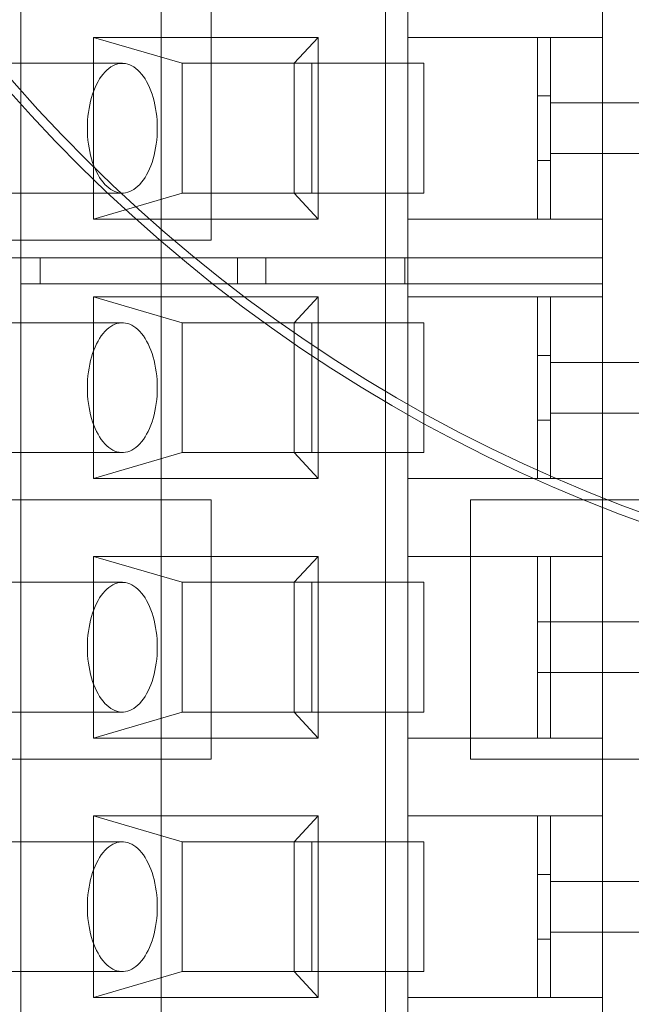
# Model space of a CAD drawing. Header units: inches. Extents: x 1 to 109, y 1 to 85.
# Tile 114 of 256: x 86.418 to 86.811, y 15.424 to 16.057. Entities that reach past the tile are written whole.
import ezdxf

# ---------------------------------------------------------------- set-up
doc = ezdxf.new("R2010")
doc.units = ezdxf.units.IN
doc.header["$MEASUREMENT"] = 0

msp = doc.modelspace()

# ---------------------------------------------------------------- linework, layer by layer
at = {"color": 7, "linetype": 'Continuous', "lineweight": 15, "ltscale": 5}
for p, q in [((86.79222, 18.89369), (86.79222, 14.10202)), ((86.50848, 15.37827), (86.50848, 17.87002)), ((86.41824, 16.38693), (86.41824, 15.90359)), ((86.65279, 16.38693), (86.65279, 15.88693)), ((86.79222, 15.88693), (86.79222, 16.38693)), ((86.66722, 16.09526), (86.66722, 16.04526)), ((86.79222, 16.09526), (86.79222, 16.04526)), ((86.54081, 16.08161), (86.54081, 15.91494)), ((86.46508, 16.04526), (86.522, 16.02859)), ((86.60942, 16.04526), (86.46508, 16.04526)), ((86.46508, 16.04526), (86.46508, 15.92859)), ((86.60942, 16.04526), (86.59417, 16.02859)), ((86.60942, 15.92859), (86.60942, 16.04526)), ((86.66722, 16.04526), (86.66722, 15.92859)), ((86.79222, 16.04526), (86.66722, 16.04526)), ((86.66722, 16.04526), (86.75055, 16.04526)), ((86.75055, 15.92859), (86.75055, 16.04526)), ((86.75889, 16.04526), (86.75055, 16.04526)), ((86.75889, 16.04526), (86.75889, 15.92859)), ((86.75889, 16.04526), (86.79222, 16.04526)), ((86.79222, 15.92859), (86.79222, 16.04526)), ((86.4836, 16.02859), (86.34325, 16.02859)), ((86.60533, 16.02859), (86.522, 16.02859)), ((86.59417, 16.02859), (86.522, 16.02859)), ((86.522, 16.02859), (86.522, 15.94526)), ((86.6775, 16.02859), (86.59417, 16.02859)), ((86.59417, 15.94526), (86.59417, 16.02859)), ((86.60533, 16.02859), (86.6775, 16.02859)), ((86.60533, 15.94526), (86.60533, 16.02859)), ((86.6775, 16.02859), (86.6775, 15.94526)), ((86.75889, 16.00769), (86.75055, 16.00769)), ((86.75055, 15.96617), (86.75055, 16.00769)), ((86.75889, 16.00318), (86.75889, 16.00766)), ((86.75889, 16.00318), (86.75889, 15.97068)), ((86.75889, 15.97068), (86.75889, 16.00318)), ((86.75889, 15.97068), (86.75889, 16.00318)), ((86.75889, 16.00318), (86.89639, 16.00318)), ((86.75889, 15.97068), (86.75889, 15.96619)), ((86.89639, 15.97068), (86.75889, 15.97068)), ((86.75055, 15.96617), (86.75889, 15.96617)), ((86.34325, 15.94526), (86.4836, 15.94526)), ((86.46508, 15.92859), (86.522, 15.94526)), ((86.60533, 15.94526), (86.522, 15.94526)), ((86.522, 15.94526), (86.59417, 15.94526)), ((86.59417, 15.94526), (86.6775, 15.94526)), ((86.59417, 15.94526), (86.60942, 15.92859)), ((86.6775, 15.94526), (86.60533, 15.94526)), ((86.46508, 15.92859), (86.60942, 15.92859)), ((86.66722, 15.92859), (86.66722, 15.90359)), ((86.66722, 15.92859), (86.75055, 15.92859)), ((86.79222, 15.92859), (86.66722, 15.92859)), ((86.75055, 15.92859), (86.75889, 15.92859)), ((86.75889, 15.92859), (86.79222, 15.92859)), ((86.79222, 15.92859), (86.79222, 15.90359)), ((86.54081, 15.91494), (86.37414, 15.91494)), ((86.30055, 15.90359), (86.41824, 15.90359)), ((86.57581, 15.90359), (86.38595, 15.90359)), ((86.41824, 15.90359), (86.41824, 15.88693)), ((86.41824, 15.90359), (86.43074, 15.90359)), ((86.43074, 15.90359), (86.66529, 15.90359)), ((86.43074, 15.90359), (86.43074, 15.88693)), ((86.79222, 15.90359), (86.55767, 15.90359)), ((86.55767, 15.90359), (86.55767, 15.88693)), ((86.55767, 15.90359), (86.57581, 15.90359)), ((86.57581, 15.88693), (86.57581, 15.90359)), ((86.66529, 15.88693), (86.66529, 15.90359)), ((86.66529, 15.90359), (86.66722, 15.90359)), ((86.66722, 15.90359), (86.66722, 15.87859)), ((86.66722, 15.90359), (86.79222, 15.90359)), ((86.79222, 15.90359), (86.79222, 15.87859)), ((86.79222, 15.90359), (86.79222, 15.88693)), ((86.41824, 15.88693), (86.65279, 15.88693)), ((86.41824, 15.88693), (86.43074, 15.88693)), ((86.41824, 15.88693), (86.41824, 15.40359)), ((86.43074, 15.88693), (86.66529, 15.88693)), ((86.55767, 15.88693), (86.57581, 15.88693)), ((86.79222, 15.88693), (86.55767, 15.88693)), ((86.79222, 15.88693), (86.57581, 15.88693)), ((86.65279, 15.88693), (86.65279, 15.38693)), ((86.66529, 15.88693), (86.65279, 15.88693)), ((86.79222, 15.38693), (86.79222, 15.88693)), ((86.522, 15.86193), (86.46508, 15.87859)), ((86.46508, 15.87859), (86.46508, 15.76193)), ((86.60942, 15.87859), (86.46508, 15.87859)), ((86.60942, 15.87859), (86.59417, 15.86193)), ((86.60942, 15.76193), (86.60942, 15.87859)), ((86.66722, 15.87859), (86.66722, 15.76193)), ((86.66722, 15.87859), (86.75055, 15.87859)), ((86.79222, 15.87859), (86.66722, 15.87859)), ((86.75055, 15.76193), (86.75055, 15.87859)), ((86.75889, 15.87859), (86.75055, 15.87859)), ((86.75889, 15.87859), (86.75889, 15.76193)), ((86.75889, 15.87859), (86.79222, 15.87859)), ((86.79222, 15.76193), (86.79222, 15.87859)), ((86.4836, 15.86193), (86.34325, 15.86193)), ((86.522, 15.86193), (86.522, 15.77859)), ((86.522, 15.86193), (86.60533, 15.86193)), ((86.59417, 15.86193), (86.522, 15.86193)), ((86.6775, 15.86193), (86.59417, 15.86193)), ((86.59417, 15.77859), (86.59417, 15.86193)), ((86.60533, 15.77859), (86.60533, 15.86193)), ((86.60533, 15.86193), (86.6775, 15.86193)), ((86.6775, 15.86193), (86.6775, 15.77859)), ((86.75889, 15.84102), (86.75055, 15.84102)), ((86.75055, 15.7995), (86.75055, 15.84102)), ((86.75889, 15.83651), (86.75889, 15.841)), ((86.75889, 15.80401), (86.75889, 15.83651)), ((86.75889, 15.83651), (86.75889, 15.80401)), ((86.75889, 15.80401), (86.75889, 15.83651)), ((86.75889, 15.83651), (86.89639, 15.83651)), ((86.75889, 15.80401), (86.75889, 15.79952)), ((86.89639, 15.80401), (86.75889, 15.80401)), ((86.75055, 15.7995), (86.75889, 15.7995)), ((86.34325, 15.77859), (86.4836, 15.77859)), ((86.46508, 15.76193), (86.522, 15.77859)), ((86.60533, 15.77859), (86.522, 15.77859)), ((86.522, 15.77859), (86.59417, 15.77859)), ((86.6775, 15.77859), (86.59417, 15.77859)), ((86.60942, 15.76193), (86.59417, 15.77859)), ((86.6775, 15.77859), (86.60533, 15.77859)), ((86.46508, 15.76193), (86.60942, 15.76193)), ((86.66722, 15.76193), (86.66722, 15.71193)), ((86.79222, 15.76193), (86.66722, 15.76193)), ((86.66722, 15.76193), (86.75055, 15.76193)), ((86.75055, 15.76193), (86.75889, 15.76193)), ((86.75889, 15.76193), (86.79222, 15.76193)), ((86.79222, 15.76193), (86.79222, 15.71193)), ((86.37414, 15.74827), (86.54081, 15.74827)), ((86.54081, 15.74827), (86.54081, 15.58161)), ((86.70748, 15.74827), (86.87414, 15.74827)), ((86.70748, 15.58161), (86.70748, 15.74827)), ((86.46508, 15.71193), (86.522, 15.69526)), ((86.46508, 15.71193), (86.46508, 15.59526)), ((86.60942, 15.71193), (86.46508, 15.71193)), ((86.60942, 15.71193), (86.59417, 15.69526)), ((86.60942, 15.59526), (86.60942, 15.71193)), ((86.66722, 15.71193), (86.66722, 15.59526)), ((86.66722, 15.71193), (86.75055, 15.71193)), ((86.79222, 15.71193), (86.66722, 15.71193)), ((86.75889, 15.71193), (86.75055, 15.71193)), ((86.75055, 15.71193), (86.75055, 15.59526)), ((86.75889, 15.71193), (86.75889, 15.59526)), ((86.75889, 15.71193), (86.79222, 15.71193)), ((86.79222, 15.59526), (86.79222, 15.71193)), ((86.4836, 15.69526), (86.34325, 15.69526)), ((86.60533, 15.69526), (86.522, 15.69526)), ((86.59417, 15.69526), (86.522, 15.69526)), ((86.522, 15.69526), (86.522, 15.61193)), ((86.6775, 15.69526), (86.59417, 15.69526)), ((86.59417, 15.61193), (86.59417, 15.69526)), ((86.60533, 15.61193), (86.60533, 15.69526)), ((86.60533, 15.69526), (86.6775, 15.69526)), ((86.6775, 15.69526), (86.6775, 15.61193)), ((86.75055, 15.66984), (86.89639, 15.66984)), ((86.75055, 15.66984), (86.75055, 15.63734)), ((86.89639, 15.63734), (86.75055, 15.63734)), ((86.34325, 15.61193), (86.4836, 15.61193)), ((86.46508, 15.59526), (86.522, 15.61193)), ((86.60533, 15.61193), (86.522, 15.61193)), ((86.522, 15.61193), (86.59417, 15.61193)), ((86.59417, 15.61193), (86.6775, 15.61193)), ((86.59417, 15.61193), (86.60942, 15.59526)), ((86.6775, 15.61193), (86.60533, 15.61193)), ((86.46508, 15.59526), (86.60942, 15.59526)), ((86.66722, 15.59526), (86.66722, 15.54526)), ((86.79222, 15.59526), (86.66722, 15.59526)), ((86.66722, 15.59526), (86.75055, 15.59526)), ((86.75055, 15.59526), (86.75889, 15.59526)), ((86.75889, 15.59526), (86.79222, 15.59526)), ((86.79222, 15.59526), (86.79222, 15.54526)), ((86.54081, 15.58161), (86.37414, 15.58161)), ((86.87414, 15.58161), (86.70748, 15.58161)), ((86.46508, 15.54526), (86.522, 15.52859)), ((86.60942, 15.54526), (86.46508, 15.54526)), ((86.46508, 15.54526), (86.46508, 15.42859)), ((86.60942, 15.54526), (86.59417, 15.52859)), ((86.60942, 15.42859), (86.60942, 15.54526)), ((86.66722, 15.54526), (86.66722, 15.42859)), ((86.79222, 15.54526), (86.66722, 15.54526)), ((86.66722, 15.54526), (86.75055, 15.54526)), ((86.75055, 15.42859), (86.75055, 15.54526)), ((86.75889, 15.54526), (86.75055, 15.54526)), ((86.75889, 15.54526), (86.75889, 15.42859)), ((86.75889, 15.54526), (86.79222, 15.54526)), ((86.79222, 15.42859), (86.79222, 15.54526)), ((86.4836, 15.52859), (86.34325, 15.52859)), ((86.60533, 15.52859), (86.522, 15.52859)), ((86.522, 15.52859), (86.522, 15.44526)), ((86.59417, 15.52859), (86.522, 15.52859)), ((86.6775, 15.52859), (86.59417, 15.52859)), ((86.59417, 15.44526), (86.59417, 15.52859)), ((86.60533, 15.44526), (86.60533, 15.52859)), ((86.60533, 15.52859), (86.6775, 15.52859)), ((86.6775, 15.52859), (86.6775, 15.44526)), ((86.75889, 15.50769), (86.75055, 15.50769)), ((86.75055, 15.46617), (86.75055, 15.50769)), ((86.75889, 15.50318), (86.75889, 15.50766)), ((86.75889, 15.47068), (86.75889, 15.50318)), ((86.75889, 15.50318), (86.75889, 15.47068)), ((86.75889, 15.47068), (86.75889, 15.50318)), ((86.75889, 15.50318), (86.89639, 15.50318)), ((86.75889, 15.47068), (86.75889, 15.46619)), ((86.89639, 15.47068), (86.75889, 15.47068)), ((86.75055, 15.46617), (86.75889, 15.46617)), ((86.34325, 15.44526), (86.4836, 15.44526)), ((86.46508, 15.42859), (86.522, 15.44526)), ((86.60533, 15.44526), (86.522, 15.44526)), ((86.522, 15.44526), (86.59417, 15.44526)), ((86.59417, 15.44526), (86.6775, 15.44526)), ((86.59417, 15.44526), (86.60942, 15.42859)), ((86.6775, 15.44526), (86.60533, 15.44526)), ((86.46508, 15.42859), (86.60942, 15.42859)), ((86.66722, 15.42859), (86.66722, 15.40359)), ((86.66722, 15.42859), (86.75055, 15.42859)), ((86.79222, 15.42859), (86.66722, 15.42859)), ((86.75055, 15.42859), (86.75889, 15.42859)), ((86.75889, 15.42859), (86.79222, 15.42859)), ((86.79222, 15.42859), (86.79222, 15.40359))]:
    msp.add_line(p, q, dxfattribs=at)
at = {"color": 7, "linetype": 'Continuous', "lineweight": 15, "ltscale": 5, "flags": 128}
for points in [[(86.46113, 15.98693), (86.46117, 15.98436), (86.4613, 15.98181), (86.46151, 15.97927), (86.46181, 15.97676), (86.46219, 15.9743), (86.46265, 15.97188), (86.46319, 15.96951), (86.4638, 15.96721), (86.4645, 15.96499), (86.46526, 15.96285), (86.46609, 15.96081), (86.46699, 15.95886), (86.46796, 15.95701), (86.46898, 15.95529), (86.47006, 15.95368), (86.47119, 15.95219), (86.47237, 15.95084), (86.47358, 15.94963), (86.47484, 15.94856), (86.47613, 15.94763), (86.47745, 15.94685), (86.47879, 15.94622), (86.48015, 15.94575), (86.48153, 15.94544), (86.48291, 15.94528), (86.48429, 15.94528), (86.48567, 15.94544), (86.48705, 15.94575), (86.48841, 15.94622), (86.48975, 15.94685), (86.49107, 15.94763), (86.49236, 15.94856), (86.49362, 15.94963), (86.49484, 15.95084), (86.49601, 15.95219), (86.49714, 15.95368), (86.49822, 15.95529), (86.49924, 15.95701), (86.50021, 15.95886), (86.50111, 15.96081), (86.50194, 15.96285), (86.50271, 15.96499), (86.5034, 15.96721), (86.50402, 15.96951), (86.50456, 15.97188), (86.50501, 15.9743), (86.50539, 15.97676), (86.50569, 15.97927), (86.5059, 15.98181), (86.50603, 15.98436), (86.50607, 15.98693), (86.50603, 15.98949), (86.5059, 15.99205), (86.50569, 15.99458), (86.50539, 15.99709), (86.50501, 15.99956), (86.50456, 16.00198), (86.50402, 16.00434), (86.5034, 16.00664), (86.50271, 16.00886), (86.50194, 16.011), (86.50111, 16.01305), (86.50021, 16.015), (86.49924, 16.01684), (86.49822, 16.01857), (86.49714, 16.02018), (86.49601, 16.02166), (86.49484, 16.02301), (86.49362, 16.02423), (86.49236, 16.0253), (86.49107, 16.02623), (86.48975, 16.027), (86.48841, 16.02763), (86.48705, 16.0281), (86.48567, 16.02842), (86.48429, 16.02857), (86.48291, 16.02857), (86.48153, 16.02842), (86.48015, 16.0281), (86.47879, 16.02763), (86.47745, 16.027), (86.47613, 16.02623), (86.47484, 16.0253), (86.47358, 16.02423), (86.47237, 16.02301), (86.47119, 16.02166), (86.47006, 16.02018), (86.46898, 16.01857), (86.46796, 16.01684), (86.46699, 16.015), (86.46609, 16.01305), (86.46526, 16.011), (86.4645, 16.00886), (86.4638, 16.00664), (86.46319, 16.00434), (86.46265, 16.00198), (86.46219, 15.99956), (86.46181, 15.99709), (86.46151, 15.99458), (86.4613, 15.99205), (86.46117, 15.98949), (86.46113, 15.98693)], [(86.46113, 15.82026), (86.46117, 15.8177), (86.4613, 15.81514), (86.46151, 15.8126), (86.46181, 15.8101), (86.46219, 15.80763), (86.46265, 15.80521), (86.46319, 15.80285), (86.4638, 15.80055), (86.4645, 15.79833), (86.46526, 15.79619), (86.46609, 15.79414), (86.46699, 15.79219), (86.46796, 15.79035), (86.46898, 15.78862), (86.47006, 15.78701), (86.47119, 15.78553), (86.47237, 15.78418), (86.47358, 15.78296), (86.47484, 15.78189), (86.47613, 15.78096), (86.47745, 15.78018), (86.47879, 15.77956), (86.48015, 15.77909), (86.48153, 15.77877), (86.48291, 15.77861), (86.48429, 15.77861), (86.48567, 15.77877), (86.48705, 15.77909), (86.48841, 15.77956), (86.48975, 15.78018), (86.49107, 15.78096), (86.49236, 15.78189), (86.49362, 15.78296), (86.49484, 15.78418), (86.49601, 15.78553), (86.49714, 15.78701), (86.49822, 15.78862), (86.49924, 15.79035), (86.50021, 15.79219), (86.50111, 15.79414), (86.50194, 15.79619), (86.50271, 15.79833), (86.5034, 15.80055), (86.50402, 15.80285), (86.50456, 15.80521), (86.50501, 15.80763), (86.50539, 15.8101), (86.50569, 15.8126), (86.5059, 15.81514), (86.50603, 15.8177), (86.50607, 15.82026), (86.50603, 15.82283), (86.5059, 15.82538), (86.50569, 15.82792), (86.50539, 15.83042), (86.50501, 15.83289), (86.50456, 15.83531), (86.50402, 15.83768), (86.5034, 15.83997), (86.50271, 15.84219), (86.50194, 15.84433), (86.50111, 15.84638), (86.50021, 15.84833), (86.49924, 15.85017), (86.49822, 15.8519), (86.49714, 15.85351), (86.49601, 15.85499), (86.49484, 15.85634), (86.49362, 15.85756), (86.49236, 15.85863), (86.49107, 15.85956), (86.48975, 15.86034), (86.48841, 15.86096), (86.48705, 15.86143), (86.48567, 15.86175), (86.48429, 15.86191), (86.48291, 15.86191), (86.48153, 15.86175), (86.48015, 15.86143), (86.47879, 15.86096), (86.47745, 15.86034), (86.47613, 15.85956), (86.47484, 15.85863), (86.47358, 15.85756), (86.47237, 15.85634), (86.47119, 15.85499), (86.47006, 15.85351), (86.46898, 15.8519), (86.46796, 15.85017), (86.46699, 15.84833), (86.46609, 15.84638), (86.46526, 15.84433), (86.4645, 15.84219), (86.4638, 15.83997), (86.46319, 15.83768), (86.46265, 15.83531), (86.46219, 15.83289), (86.46181, 15.83042), (86.46151, 15.82792), (86.4613, 15.82538), (86.46117, 15.82283), (86.46113, 15.82026)], [(86.46113, 15.65359), (86.46117, 15.65103), (86.4613, 15.64847), (86.46151, 15.64594), (86.46181, 15.64343), (86.46219, 15.64096), (86.46265, 15.63854), (86.46319, 15.63618), (86.4638, 15.63388), (86.4645, 15.63166), (86.46526, 15.62952), (86.46609, 15.62747), (86.46699, 15.62552), (86.46796, 15.62368), (86.46898, 15.62195), (86.47006, 15.62034), (86.47119, 15.61886), (86.47237, 15.61751), (86.47358, 15.6163), (86.47484, 15.61522), (86.47613, 15.6143), (86.47745, 15.61352), (86.47879, 15.61289), (86.48015, 15.61242), (86.48153, 15.6121), (86.48291, 15.61195), (86.48429, 15.61195), (86.48567, 15.6121), (86.48705, 15.61242), (86.48841, 15.61289), (86.48975, 15.61352), (86.49107, 15.6143), (86.49236, 15.61522), (86.49362, 15.6163), (86.49484, 15.61751), (86.49601, 15.61886), (86.49714, 15.62034), (86.49822, 15.62195), (86.49924, 15.62368), (86.50021, 15.62552), (86.50111, 15.62747), (86.50194, 15.62952), (86.50271, 15.63166), (86.5034, 15.63388), (86.50402, 15.63618), (86.50456, 15.63854), (86.50501, 15.64096), (86.50539, 15.64343), (86.50569, 15.64594), (86.5059, 15.64847), (86.50603, 15.65103), (86.50607, 15.65359), (86.50603, 15.65616), (86.5059, 15.65871), (86.50569, 15.66125), (86.50539, 15.66376), (86.50501, 15.66622), (86.50456, 15.66865), (86.50402, 15.67101), (86.5034, 15.67331), (86.50271, 15.67553), (86.50194, 15.67767), (86.50111, 15.67972), (86.50021, 15.68166), (86.49924, 15.68351), (86.49822, 15.68524), (86.49714, 15.68684), (86.49601, 15.68833), (86.49484, 15.68968), (86.49362, 15.69089), (86.49236, 15.69196), (86.49107, 15.69289), (86.48975, 15.69367), (86.48841, 15.6943), (86.48705, 15.69477), (86.48567, 15.69508), (86.48429, 15.69524), (86.48291, 15.69524), (86.48153, 15.69508), (86.48015, 15.69477), (86.47879, 15.6943), (86.47745, 15.69367), (86.47613, 15.69289), (86.47484, 15.69196), (86.47358, 15.69089), (86.47237, 15.68968), (86.47119, 15.68833), (86.47006, 15.68684), (86.46898, 15.68524), (86.46796, 15.68351), (86.46699, 15.68166), (86.46609, 15.67972), (86.46526, 15.67767), (86.4645, 15.67553), (86.4638, 15.67331), (86.46319, 15.67101), (86.46265, 15.66865), (86.46219, 15.66622), (86.46181, 15.66376), (86.46151, 15.66125), (86.4613, 15.65871), (86.46117, 15.65616), (86.46113, 15.65359)], [(86.46113, 15.48693), (86.46117, 15.48436), (86.4613, 15.48181), (86.46151, 15.47927), (86.46181, 15.47676), (86.46219, 15.4743), (86.46265, 15.47188), (86.46319, 15.46951), (86.4638, 15.46721), (86.4645, 15.46499), (86.46526, 15.46285), (86.46609, 15.46081), (86.46699, 15.45886), (86.46796, 15.45701), (86.46898, 15.45529), (86.47006, 15.45368), (86.47119, 15.45219), (86.47237, 15.45084), (86.47358, 15.44963), (86.47484, 15.44856), (86.47613, 15.44763), (86.47745, 15.44685), (86.47879, 15.44622), (86.48015, 15.44575), (86.48153, 15.44544), (86.48291, 15.44528), (86.48429, 15.44528), (86.48567, 15.44544), (86.48705, 15.44575), (86.48841, 15.44622), (86.48975, 15.44685), (86.49107, 15.44763), (86.49236, 15.44856), (86.49362, 15.44963), (86.49484, 15.45084), (86.49601, 15.45219), (86.49714, 15.45368), (86.49822, 15.45529), (86.49924, 15.45701), (86.50021, 15.45886), (86.50111, 15.46081), (86.50194, 15.46285), (86.50271, 15.46499), (86.5034, 15.46721), (86.50402, 15.46951), (86.50456, 15.47188), (86.50501, 15.4743), (86.50539, 15.47676), (86.50569, 15.47927), (86.5059, 15.48181), (86.50603, 15.48436), (86.50607, 15.48693), (86.50603, 15.48949), (86.5059, 15.49205), (86.50569, 15.49458), (86.50539, 15.49709), (86.50501, 15.49956), (86.50456, 15.50198), (86.50402, 15.50434), (86.5034, 15.50664), (86.50271, 15.50886), (86.50194, 15.511), (86.50111, 15.51305), (86.50021, 15.515), (86.49924, 15.51684), (86.49822, 15.51857), (86.49714, 15.52018), (86.49601, 15.52166), (86.49484, 15.52301), (86.49362, 15.52423), (86.49236, 15.5253), (86.49107, 15.52623), (86.48975, 15.527), (86.48841, 15.52763), (86.48705, 15.5281), (86.48567, 15.52842), (86.48429, 15.52857), (86.48291, 15.52857), (86.48153, 15.52842), (86.48015, 15.5281), (86.47879, 15.52763), (86.47745, 15.527), (86.47613, 15.52623), (86.47484, 15.5253), (86.47358, 15.52423), (86.47237, 15.52301), (86.47119, 15.52166), (86.47006, 15.52018), (86.46898, 15.51857), (86.46796, 15.51684), (86.46699, 15.515), (86.46609, 15.51305), (86.46526, 15.511), (86.4645, 15.50886), (86.4638, 15.50664), (86.46319, 15.50434), (86.46265, 15.50198), (86.46219, 15.49956), (86.46181, 15.49709), (86.46151, 15.49458), (86.4613, 15.49205), (86.46117, 15.48949), (86.46113, 15.48693)]]:
    msp.add_lwpolyline(points, dxfattribs=at)
at = {"color": 7, "linetype": 'Continuous', "lineweight": 15, "ltscale": 25}
for radius, start, end in [(0.98958, 183.13776, 356.86224), (0.98958, 183.13776, 356.86224), (0.98375, 183.15638, 356.84362), (0.98375, 183.15638, 356.84362)]:
    msp.add_arc((87.15356, 16.66477), radius, start, end, dxfattribs=at)

doc.saveas('drawing.dxf')
